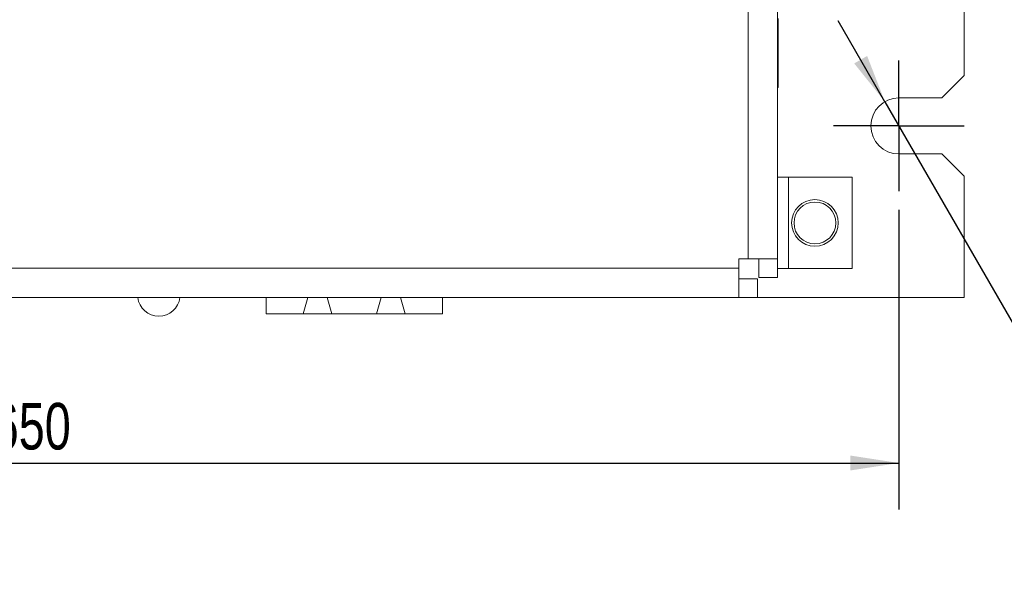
# Model space of a CAD drawing. Header units: inches. Extents: x 0.2 to 16.3, y 0.2 to 11.5.
# Tile 51 of 73: x 8.9 to 11.5, y 5.4 to 6.9. Entities that reach past the tile are written whole.
import ezdxf

# ---------------------------------------------------------------- set-up
doc = ezdxf.new("R2010")
doc.units = ezdxf.units.IN
doc.header["$MEASUREMENT"] = 0
doc.layers.add('FORMAT', color=7, linetype='Continuous')
doc.styles.add('SLDTEXTSTYLE0', font='TXT', dxfattribs={"width": 0.75})
doc.dimstyles.new('SLDDIMSTYLE0', dxfattribs={"dimtxt": 0.125, "dimasz": 0.13, "dimexe": 0, "dimexo": 0.0625, "dimgap": 0.03125, "dimtad": 2, "dimdec": 3, "dimzin": 4, "dimdsep": 46, "dimtxsty": 'Standard', "dimsah": 1, "dimcen": 0.09, "dimadec": 0, "dimazin": 0, "dimtfac": 1, "dimtdec": 3, "dimtofl": 0, "dimtmove": 0, "dimatfit": 3, "dimfxl": 1, "dimtolj": 1, "dimtzin": 12, "dimarcsym": 0})
doc.dimstyles.new('SLDDIMSTYLE3', dxfattribs={"dimtxt": 0.125, "dimasz": 0.13, "dimexe": 0, "dimexo": 0.0625, "dimgap": 0.03125, "dimtad": 0, "dimtih": 1, "dimtoh": 1, "dimdec": 3, "dimzin": 12, "dimdsep": 46, "dimtxsty": 'Standard', "dimsah": 1, "dimcen": 0.09, "dimadec": 0, "dimazin": 0, "dimtfac": 1, "dimtdec": 3, "dimtmove": 0, "dimatfit": 2, "dimfxl": 1, "dimtolj": 1, "dimtzin": 12, "dimarcsym": 0})

# ---------------------------------------------------------------- blocks, each defined once
blk = doc.blocks.new('*D7')
at = {"layer": 'FORMAT'}
for p, q in [((6.5614, 6.4103), (6.5614, 5.6066)), ((11.2114, 6.4103), (11.2114, 5.6066)), ((6.5614, 5.7316), (11.2114, 5.7316))]:
    blk.add_line(p, q, dxfattribs=at)
for points in [[(6.5614, 5.7316), (6.6914, 5.7116), (6.6914, 5.7516)], [(11.2114, 5.7316), (11.0814, 5.7516), (11.0814, 5.7116)]]:
    blk.add_solid(points, dxfattribs=at)
at = {"layer": 'FORMAT', "insert": (8.6786, 5.8928), "char_height": 0.125, "attachment_point": 1, "style": 'SLDTEXTSTYLE0'}
blk.add_mtext('4.650', dxfattribs=at)
blk = doc.blocks.new('*D8')
at = {"layer": 'FORMAT'}
for p, q in [((11.174, 6.7003), (11.0491, 6.9169)), ((11.174, 6.7003), (11.7325, 5.7316)), ((11.7325, 5.7316), (11.9825, 5.7316))]:
    blk.add_line(p, q, dxfattribs=at)
blk.add_solid([(11.174, 6.7003), (11.1264, 6.8229), (11.0917, 6.8029)], dxfattribs=at)
at = {"layer": 'FORMAT', "char_height": 0.125, "attachment_point": 1, "style": 'SLDTEXTSTYLE0'}
for s, insert in [('.150 (4X)', (12.2335, 5.7945)), ('%%c', (12.045, 5.7926))]:
    blk.add_mtext(s, dxfattribs=dict(at, insert=insert))
blk = doc.blocks.new('SW_CENTERMARKSYMBOL_2')
at = {"layer": 'FORMAT', "color": 0}
for p, q in [((0, 0.1), (0, 0.175)), ((0, 0), (0, 0.1)), ((-0.1, 0), (-0.175, 0)), ((0, 0), (-0.1, 0)), ((0, 0), (0, -0.1)), ((0, 0), (0.1, 0)), ((0.1, 0), (0.175, 0)), ((0, -0.1), (0, -0.175))]:
    blk.add_line(p, q, dxfattribs=at)

msp = doc.modelspace()

# ---------------------------------------------------------------- linework, layer by layer
at = {"color": 7, "linetype": 'Continuous', "lineweight": 15}
for p, q in [((10.8074, 6.2793), (10.8074, 10.1953)), ((10.8864, 10.1953), (10.8864, 6.2793)), ((11.3864, 6.7703), (11.3864, 9.7503)), ((10.8864, 6.9161), (10.8884, 6.9156)), ((10.8884, 6.9156), (10.8864, 6.9151)), ((10.8884, 6.9235), (10.8884, 6.9077)), ((10.8864, 6.9077), (10.8884, 6.9077)), ((10.8884, 6.9077), (10.8884, 6.7382)), ((11.3264, 6.7103), (11.3864, 6.7703)), ((10.8884, 6.7382), (10.8864, 6.7382)), ((11.2114, 6.7103), (11.3264, 6.7103)), ((11.3264, 6.5603), (11.2114, 6.5603)), ((11.3864, 6.5003), (11.3264, 6.5603)), ((10.9154, 6.4978), (10.8864, 6.4978)), ((11.0864, 6.4978), (10.9154, 6.4978)), ((10.9154, 6.2528), (10.9154, 6.4978)), ((11.0864, 6.2528), (11.0864, 6.4978)), ((11.3864, 6.1753), (11.3864, 6.5003)), ((6.9904, 6.2543), (10.7824, 6.2543)), ((10.7824, 6.2543), (10.7824, 6.2793)), ((10.7824, 6.2793), (10.8074, 6.2793)), ((10.7824, 6.2543), (10.7824, 6.1753)), ((10.8864, 6.2793), (10.8074, 6.2793)), ((10.8364, 6.2793), (10.8364, 6.2289)), ((10.8864, 6.2793), (10.8864, 6.2289)), ((10.8864, 6.2289), (10.8364, 6.2289)), ((10.8864, 6.2528), (10.9154, 6.2528)), ((10.9154, 6.2528), (11.0864, 6.2528)), ((10.7824, 6.2253), (10.8329, 6.2253)), ((10.8329, 6.1753), (10.8329, 6.2253)), ((6.9904, 6.1753), (10.7824, 6.1753)), ((9.5156, 6.1753), (9.5156, 6.1316)), ((9.6151, 6.1316), (9.6275, 6.1753)), ((9.6794, 6.1753), (9.6918, 6.1316)), ((9.8119, 6.1316), (9.8243, 6.1753)), ((9.8762, 6.1753), (9.8887, 6.1316)), ((9.9881, 6.1316), (9.9881, 6.1753)), ((10.7824, 6.1753), (10.8329, 6.1753)), ((10.8329, 6.1753), (11.3864, 6.1753)), ((9.6151, 6.1316), (9.5156, 6.1316)), ((9.6918, 6.1316), (9.6151, 6.1316)), ((9.6918, 6.1316), (9.8119, 6.1316)), ((9.8887, 6.1316), (9.8119, 6.1316)), ((9.9881, 6.1316), (9.8887, 6.1316))]:
    msp.add_line(p, q, dxfattribs=at)
for radius in [0.0625, 0.056]:
    msp.add_circle((10.9864, 6.3753), radius, dxfattribs=at)
for centre, radius, start, end in [((11.2114, 6.6353), 0.075, 90, 270), ((9.2284, 6.1823), 0.057, 187.0541, 270), ((9.2284, 6.1823), 0.057, 270, 352.9459)]:
    msp.add_arc(centre, radius, start, end, dxfattribs=at)

# ---------------------------------------------------------------- block references
at = {"layer": 'FORMAT'}
msp.add_blockref('SW_CENTERMARKSYMBOL_2', (11.2114, 6.6353), dxfattribs=at)

# ---------------------------------------------------------------- dimensions: what is measured, and where the dimension line sits
dim = msp.add_radius_dim(center=(11.2114, 6.6353), mpoint=(11.174, 6.7003), text='%%c.150 (4X)', dimstyle='SLDDIMSTYLE3', override={"dimpost": '<>'}, dxfattribs=at)
dim.commit()
dim.dimension.update_dxf_attribs({"geometry": '*D8', "text_midpoint": (12.4824, 5.7316), "dimtype": 164})
dim = msp.add_linear_dim(base=(11.2114, 5.7316), p1=(6.5614, 6.4603), p2=(11.2114, 6.4603), dimstyle='SLDDIMSTYLE0', dxfattribs=at)
dim.commit()
dim.dimension.update_dxf_attribs({"geometry": '*D7', "text_midpoint": (8.8864, 5.7316), "dimtype": 160})

doc.saveas('drawing.dxf')
